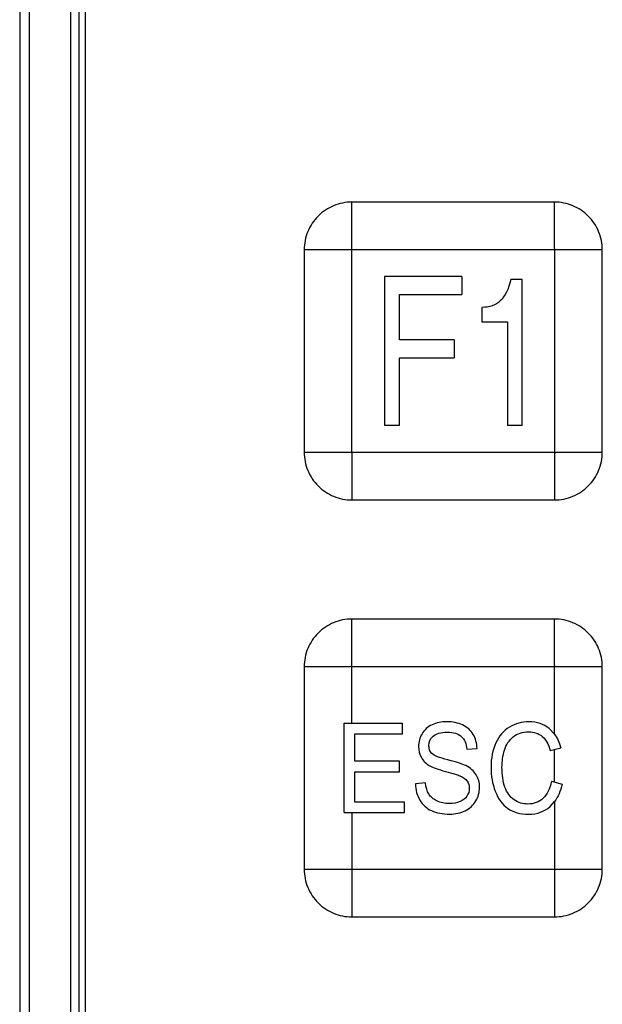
# Model space of a CAD drawing. Header units: millimetres. Extents: x 0 to 1700, y 0 to 1200.
# Tile 20 of 44: x 661 to 681, y 679 to 712. Entities that reach past the tile are written whole.
import ezdxf

# ---------------------------------------------------------------- set-up
doc = ezdxf.new("R2010")
doc.units = ezdxf.units.MM
doc.header["$LTSCALE"] = 93.5
doc.layers.add('00_COMPONENTS', color=7, linetype='CONTINUOUS')

msp = doc.modelspace()

# ---------------------------------------------------------------- linework, layer by layer
at = {"layer": '00_COMPONENTS', "color": 7, "linetype": 'CONTINUOUS'}
for p, q in [((661.224, 764.153), (661.224, 651.122)), ((663.218, 651.438), (663.218, 763.838)), ((663.418, 763.688), (663.418, 651.588)), ((679.168, 706.338), (672.368, 706.338)), ((670.768, 704.738), (670.768, 697.938)), ((680.768, 697.938), (680.768, 704.738)), ((673.46, 703.838), (673.46, 698.838)), ((676.057, 703.838), (673.46, 703.838)), ((676.057, 703.838), (676.057, 703.239)), ((678.077, 703.736), (677.702, 703.736)), ((678.077, 698.838), (678.077, 703.736)), ((673.967, 701.712), (673.967, 703.239)), ((673.967, 703.239), (676.057, 703.239)), ((676.73, 702.804), (676.73, 702.314)), ((676.73, 702.314), (677.59, 702.314)), ((677.59, 702.314), (677.59, 698.838)), ((675.797, 701.712), (673.967, 701.712)), ((675.797, 701.712), (675.797, 701.113)), ((673.967, 698.838), (673.967, 701.113)), ((673.967, 701.113), (675.797, 701.113)), ((673.967, 698.838), (673.46, 698.838)), ((678.077, 698.838), (677.59, 698.838)), ((672.368, 696.338), (679.168, 696.338)), ((679.168, 692.338), (672.368, 692.338)), ((670.768, 690.738), (670.768, 683.938)), ((680.768, 683.938), (680.768, 690.738)), ((672.114, 685.838), (672.114, 688.838)), ((672.114, 688.838), (674.067, 688.838)), ((674.067, 688.484), (674.067, 688.838)), ((679.168, 688.47), (678.991, 688.659)), ((672.472, 687.565), (672.472, 688.484)), ((672.472, 688.484), (674.067, 688.484)), ((676.227, 687.964), (676.57, 687.993)), ((679.025, 687.923), (679.376, 688.015)), ((673.965, 687.565), (672.472, 687.565)), ((673.965, 687.213), (673.965, 687.565)), ((672.472, 686.192), (672.472, 687.213)), ((672.472, 687.213), (673.965, 687.213)), ((674.838, 686.834), (674.501, 686.802)), ((679.065, 686.89), (679.422, 686.789)), ((674.129, 686.192), (672.472, 686.192)), ((674.129, 685.838), (674.129, 686.192)), ((679.017, 686.042), (679.168, 686.207)), ((672.114, 685.838), (674.129, 685.838)), ((672.368, 682.338), (679.168, 682.338))]:
    msp.add_line(p, q, dxfattribs=at)
at = {"layer": '00_COMPONENTS', "color": 9, "linetype": 'CONTINUOUS'}
for p, q in [((661.543, 764.144), (661.543, 651.132)), ((662.937, 651.438), (662.937, 763.838)), ((672.368, 697.938), (672.368, 706.338)), ((680.769, 704.738), (672.368, 704.738)), ((679.168, 704.738), (679.168, 696.337)), ((670.768, 697.938), (679.168, 697.938)), ((672.368, 688.838), (672.368, 692.338)), ((680.769, 690.738), (672.368, 690.738)), ((679.168, 688.47), (679.168, 690.738)), ((679.168, 686.861), (679.168, 687.961)), ((679.168, 686.207), (679.168, 682.337)), ((672.368, 685.838), (672.368, 683.938)), ((670.768, 683.938), (679.168, 683.938))]:
    msp.add_line(p, q, dxfattribs=at)
at = {"layer": '00_COMPONENTS', "color": 7, "linetype": 'CONTINUOUS'}
for points in [[(672.368, 706.338), (672.16, 706.338), (671.74, 706.254), (671.208, 705.899), (670.852, 705.367), (670.768, 704.946), (670.768, 704.738)], [(680.769, 704.738), (680.769, 704.946), (680.685, 705.367), (680.329, 705.899), (679.797, 706.254), (679.377, 706.338), (679.168, 706.338)], [(670.768, 697.938), (670.768, 697.73), (670.852, 697.309), (671.208, 696.777), (671.74, 696.421), (672.16, 696.338), (672.368, 696.338)], [(679.168, 696.337), (679.377, 696.338), (679.797, 696.421), (680.329, 696.777), (680.685, 697.309), (680.768, 697.73), (680.769, 697.938)], [(672.368, 692.338), (672.16, 692.338), (671.74, 692.254), (671.208, 691.899), (670.852, 691.367), (670.768, 690.946), (670.768, 690.738)], [(680.769, 690.738), (680.769, 690.946), (680.685, 691.367), (680.329, 691.899), (679.797, 692.254), (679.377, 692.338), (679.168, 692.338)], [(670.768, 683.938), (670.768, 683.73), (670.852, 683.309), (671.208, 682.777), (671.74, 682.421), (672.16, 682.338), (672.368, 682.338)], [(679.168, 682.337), (679.377, 682.338), (679.797, 682.421), (680.329, 682.777), (680.685, 683.309), (680.768, 683.73), (680.769, 683.938)]]:
    msp.add_open_spline(points, degree=3, knots=[0, 0, 0, 0, 0.250006, 0.49999, 0.749986, 1, 1, 1, 1], dxfattribs=at)
at = {"layer": '00_COMPONENTS', "color": 9, "linetype": 'CONTINUOUS'}
for points, knots in [([(679.168, 704.738), (679.175, 704.744), (679.172, 704.766), (679.168, 704.8), (679.169, 704.846), (679.168, 704.899), (679.169, 704.971), (679.168, 705.06), (679.168, 705.202), (679.168, 705.379), (679.168, 705.589), (679.168, 705.762), (679.168, 705.899), (679.168, 706), (679.169, 706.098), (679.168, 706.177), (679.169, 706.239), (679.168, 706.279), (679.171, 706.313), (679.166, 706.328), (679.17, 706.338), (679.168, 706.338)], [0, 0, 0, 0, 0.016754, 0.03406, 0.067425, 0.101081, 0.134682, 0.20172, 0.268515, 0.401258, 0.532642, 0.662222, 0.72608, 0.789052, 0.850743, 0.91031, 0.938688, 0.965278, 0.98818, 0.996477, 1, 1, 1, 1]), ([(672.368, 704.738), (672.362, 704.744), (672.34, 704.741), (672.307, 704.737), (672.261, 704.738), (672.207, 704.738), (672.135, 704.738), (672.046, 704.738), (671.904, 704.738), (671.727, 704.738), (671.517, 704.738), (671.344, 704.738), (671.207, 704.738), (671.107, 704.738), (671.008, 704.738), (670.929, 704.738), (670.867, 704.738), (670.827, 704.737), (670.793, 704.74), (670.779, 704.736), (670.768, 704.74), (670.768, 704.738)], [0, 0, 0, 0, 0.016754, 0.03406, 0.067425, 0.101081, 0.134682, 0.20172, 0.268515, 0.401258, 0.532642, 0.662222, 0.72608, 0.789052, 0.850743, 0.91031, 0.938688, 0.965278, 0.98818, 0.996477, 1, 1, 1, 1]), ([(672.368, 697.938), (672.362, 697.932), (672.365, 697.91), (672.369, 697.876), (672.368, 697.83), (672.369, 697.777), (672.368, 697.705), (672.368, 697.616), (672.368, 697.473), (672.368, 697.297), (672.368, 697.087), (672.368, 696.914), (672.368, 696.777), (672.368, 696.676), (672.368, 696.578), (672.369, 696.498), (672.368, 696.437), (672.369, 696.396), (672.366, 696.362), (672.371, 696.348), (672.367, 696.338), (672.368, 696.338)], [0, 0, 0, 0, 0.016754, 0.03406, 0.067425, 0.101081, 0.134682, 0.20172, 0.268515, 0.401258, 0.532642, 0.662222, 0.72608, 0.789052, 0.850743, 0.91031, 0.938688, 0.965278, 0.98818, 0.996477, 1, 1, 1, 1]), ([(679.168, 697.938), (679.175, 697.931), (679.197, 697.934), (679.23, 697.939), (679.276, 697.938), (679.33, 697.938), (679.401, 697.938), (679.491, 697.938), (679.633, 697.938), (679.809, 697.938), (680.02, 697.938), (680.193, 697.938), (680.33, 697.938), (680.43, 697.938), (680.529, 697.938), (680.608, 697.938), (680.67, 697.938), (680.71, 697.939), (680.744, 697.936), (680.758, 697.94), (680.768, 697.936), (680.768, 697.938)], [0, 0, 0, 0, 0.016754, 0.03406, 0.067425, 0.101081, 0.134682, 0.20172, 0.268515, 0.401258, 0.532642, 0.662222, 0.72608, 0.789052, 0.850743, 0.91031, 0.938688, 0.965278, 0.98818, 0.996477, 1, 1, 1, 1]), ([(679.168, 690.738), (679.175, 690.744), (679.172, 690.766), (679.168, 690.8), (679.169, 690.846), (679.168, 690.899), (679.169, 690.971), (679.168, 691.06), (679.168, 691.202), (679.168, 691.379), (679.168, 691.589), (679.168, 691.762), (679.168, 691.899), (679.168, 692), (679.169, 692.098), (679.168, 692.177), (679.169, 692.239), (679.168, 692.279), (679.171, 692.313), (679.166, 692.328), (679.17, 692.338), (679.168, 692.338)], [0, 0, 0, 0, 0.016754, 0.034061, 0.067425, 0.101081, 0.134682, 0.20172, 0.268515, 0.401258, 0.532642, 0.662222, 0.72608, 0.789052, 0.850743, 0.91031, 0.938688, 0.965278, 0.98818, 0.996477, 1, 1, 1, 1]), ([(672.368, 690.738), (672.362, 690.744), (672.34, 690.741), (672.307, 690.737), (672.261, 690.738), (672.207, 690.738), (672.135, 690.738), (672.046, 690.738), (671.904, 690.738), (671.727, 690.738), (671.517, 690.738), (671.344, 690.738), (671.207, 690.738), (671.107, 690.738), (671.008, 690.738), (670.929, 690.738), (670.867, 690.738), (670.827, 690.737), (670.793, 690.74), (670.779, 690.736), (670.768, 690.74), (670.768, 690.738)], [0, 0, 0, 0, 0.016754, 0.034061, 0.067425, 0.101081, 0.134682, 0.20172, 0.268515, 0.401258, 0.532642, 0.662222, 0.72608, 0.789052, 0.850743, 0.91031, 0.938688, 0.965278, 0.98818, 0.996477, 1, 1, 1, 1]), ([(672.368, 683.938), (672.362, 683.932), (672.365, 683.91), (672.369, 683.876), (672.368, 683.83), (672.369, 683.777), (672.368, 683.705), (672.368, 683.616), (672.368, 683.473), (672.368, 683.297), (672.368, 683.087), (672.368, 682.914), (672.368, 682.777), (672.368, 682.676), (672.368, 682.578), (672.369, 682.498), (672.368, 682.437), (672.369, 682.396), (672.366, 682.362), (672.371, 682.348), (672.367, 682.338), (672.368, 682.338)], [0, 0, 0, 0, 0.016754, 0.034061, 0.067425, 0.101081, 0.134682, 0.20172, 0.268515, 0.401258, 0.532642, 0.662222, 0.72608, 0.789052, 0.850743, 0.91031, 0.938688, 0.965278, 0.98818, 0.996477, 1, 1, 1, 1]), ([(679.168, 683.938), (679.175, 683.931), (679.197, 683.934), (679.23, 683.939), (679.276, 683.938), (679.33, 683.938), (679.401, 683.938), (679.491, 683.938), (679.633, 683.938), (679.809, 683.938), (680.02, 683.938), (680.193, 683.938), (680.33, 683.938), (680.43, 683.938), (680.529, 683.938), (680.608, 683.938), (680.67, 683.938), (680.71, 683.939), (680.744, 683.936), (680.758, 683.94), (680.768, 683.936), (680.768, 683.938)], [0, 0, 0, 0, 0.016754, 0.034061, 0.067425, 0.101081, 0.134682, 0.20172, 0.268515, 0.401258, 0.532642, 0.662222, 0.72608, 0.789052, 0.850743, 0.91031, 0.938688, 0.965278, 0.98818, 0.996477, 1, 1, 1, 1])]:
    msp.add_open_spline(points, degree=3, knots=knots, dxfattribs=at)
at = {"layer": '00_COMPONENTS', "color": 7, "linetype": 'CONTINUOUS'}
for points in [[(677.702, 703.736), (677.626, 703.413), (677.506, 703.175), (677.348, 703.022)], [(677.348, 703.022), (677.189, 702.868), (676.983, 702.797), (676.73, 702.804)], [(675.06, 688.786), (674.91, 688.717), (674.798, 688.617), (674.721, 688.486)], [(675.555, 688.889), (675.372, 688.889), (675.207, 688.854), (675.06, 688.786)], [(676.083, 688.781), (675.931, 688.852), (675.754, 688.889), (675.555, 688.889)], [(676.436, 688.465), (676.354, 688.605), (676.236, 688.709), (676.083, 688.781)], [(677.654, 688.707), (677.456, 688.586), (677.303, 688.41), (677.196, 688.177)], [(678.31, 688.889), (678.071, 688.889), (677.853, 688.828), (677.654, 688.707)], [(678.991, 688.659), (678.807, 688.811), (678.579, 688.889), (678.31, 688.889)], [(674.721, 688.486), (674.643, 688.355), (674.604, 688.214), (674.604, 688.062)], [(674.949, 688.089), (674.949, 688.212), (674.997, 688.318), (675.096, 688.406)], [(675.096, 688.406), (675.196, 688.494), (675.352, 688.539), (675.57, 688.539)], [(675.57, 688.539), (675.776, 688.539), (675.932, 688.49), (676.039, 688.393)], [(676.039, 688.393), (676.146, 688.296), (676.209, 688.152), (676.227, 687.964)], [(676.57, 687.993), (676.562, 688.169), (676.518, 688.326), (676.436, 688.465)], [(677.488, 687.938), (677.544, 688.124), (677.642, 688.273), (677.781, 688.384)], [(677.781, 688.384), (677.921, 688.494), (678.095, 688.549), (678.303, 688.549)], [(678.303, 688.549), (678.483, 688.549), (678.632, 688.498), (678.751, 688.399)], [(678.751, 688.399), (678.87, 688.3), (678.962, 688.14), (679.025, 687.923)], [(679.168, 688.47), (679.26, 688.343), (679.329, 688.192), (679.376, 688.015)], [(674.604, 688.062), (674.604, 687.923), (674.636, 687.798), (674.698, 687.688)], [(675.053, 687.822), (674.984, 687.892), (674.949, 687.98), (674.949, 688.089)], [(677.196, 688.177), (677.089, 687.944), (677.036, 687.671), (677.036, 687.36)], [(674.698, 687.688), (674.761, 687.577), (674.859, 687.483), (674.987, 687.408)], [(675.592, 687.608), (675.301, 687.682), (675.122, 687.753), (675.053, 687.822)], [(677.404, 687.362), (677.404, 687.559), (677.432, 687.751), (677.488, 687.938)], [(674.987, 687.408), (675.087, 687.35), (675.26, 687.287), (675.509, 687.221)], [(676.19, 687.416), (676.082, 687.471), (675.883, 687.534), (675.592, 687.608)], [(676.538, 687.11), (676.463, 687.233), (676.347, 687.336), (676.19, 687.416)], [(677.036, 687.36), (677.036, 687.074), (677.082, 686.806), (677.177, 686.556)], [(677.503, 686.693), (677.437, 686.884), (677.404, 687.107), (677.404, 687.362)], [(675.509, 687.221), (675.756, 687.156), (675.916, 687.107), (675.989, 687.075)], [(675.989, 687.075), (676.102, 687.027), (676.183, 686.967), (676.232, 686.897)], [(676.651, 686.685), (676.651, 686.845), (676.612, 686.988), (676.538, 687.11)], [(674.501, 686.802), (674.505, 686.601), (674.555, 686.421), (674.649, 686.261)], [(674.949, 686.464), (674.89, 686.56), (674.853, 686.683), (674.838, 686.834)], [(676.232, 686.897), (676.28, 686.828), (676.306, 686.746), (676.306, 686.652)], [(676.527, 686.233), (676.608, 686.374), (676.651, 686.525), (676.651, 686.685)], [(677.816, 686.267), (677.675, 686.362), (677.57, 686.503), (677.503, 686.693)], [(679.065, 686.89), (679.015, 686.636), (678.922, 686.446), (678.783, 686.319)], [(679.422, 686.789), (679.368, 686.555), (679.284, 686.361), (679.168, 686.207)], [(675.221, 686.23), (675.098, 686.29), (675.008, 686.368), (674.949, 686.464)], [(676.229, 686.394), (676.177, 686.317), (676.1, 686.255), (675.997, 686.211)], [(676.306, 686.652), (676.306, 686.558), (676.28, 686.472), (676.229, 686.394)], [(677.177, 686.556), (677.273, 686.306), (677.411, 686.114), (677.594, 685.983)], [(674.649, 686.261), (674.743, 686.102), (674.872, 685.983), (675.037, 685.905)], [(675.636, 686.143), (675.481, 686.143), (675.343, 686.171), (675.221, 686.23)], [(675.997, 686.211), (675.892, 686.165), (675.772, 686.143), (675.636, 686.143)], [(676.171, 685.904), (676.327, 685.981), (676.444, 686.092), (676.527, 686.233)], [(678.275, 686.126), (678.109, 686.126), (677.956, 686.173), (677.816, 686.267)], [(678.783, 686.319), (678.643, 686.19), (678.474, 686.126), (678.275, 686.126)], [(678.305, 685.787), (678.584, 685.787), (678.822, 685.871), (679.017, 686.042)], [(675.037, 685.905), (675.203, 685.828), (675.407, 685.787), (675.652, 685.787)], [(675.652, 685.787), (675.844, 685.787), (676.017, 685.828), (676.171, 685.904)], [(677.594, 685.983), (677.776, 685.852), (678.014, 685.787), (678.305, 685.787)]]:
    msp.add_open_spline(points, degree=3, dxfattribs=at)

doc.saveas('drawing.dxf')
